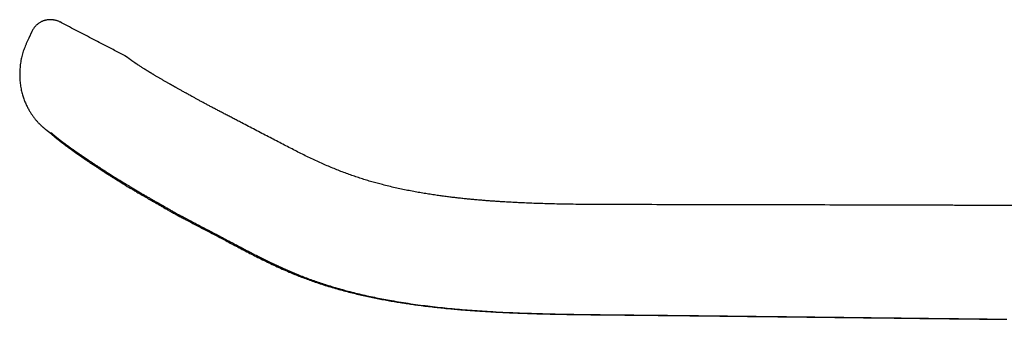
# Model space of a CAD drawing. Header units: millimetres. Extents: x 8 to 750, y 12 to 485.
# Tile 1 of 30: x 30 to 98, y 464 to 485. Entities that reach past the tile are written whole.
import ezdxf

# ---------------------------------------------------------------- set-up
doc = ezdxf.new("R2010")
doc.units = ezdxf.units.MM

msp = doc.modelspace()

# ---------------------------------------------------------------- linework, layer by layer
at = {"color": 7, "linetype": 'Continuous', "lineweight": 30}
for p, q in [((32.574, 484.423), (32.574, 484.422)), ((30.609, 483.756), (30.398, 483.302)), ((30.608, 483.756), (30.608, 483.757)), ((30.399, 483.301), (30.399, 483.301)), ((37.02, 482.112), (37.018, 482.112)), ((37.574, 481.73), (37.588, 481.719)), ((45.122, 477.46), (45.127, 477.458))]:
    msp.add_line(p, q, dxfattribs=at)
for points, knots in [([(32.573, 484.423), (32.55, 484.435), (32.506, 484.457), (32.437, 484.485), (32.37, 484.509), (32.305, 484.528), (32.243, 484.544), (32.185, 484.557), (32.13, 484.566), (32.081, 484.573), (32.037, 484.577), (31.998, 484.58), (31.961, 484.582), (31.925, 484.583), (31.891, 484.584), (31.859, 484.583), (31.832, 484.582), (31.808, 484.581), (31.782, 484.579), (31.749, 484.576), (31.711, 484.572), (31.668, 484.566), (31.618, 484.557), (31.563, 484.545), (31.502, 484.529), (31.436, 484.508), (31.365, 484.481), (31.293, 484.449), (31.22, 484.411), (31.147, 484.367), (31.072, 484.316), (30.998, 484.258), (30.924, 484.193), (30.851, 484.12), (30.782, 484.039), (30.717, 483.951), (30.657, 483.858), (30.624, 483.791), (30.607, 483.757)], [0, 0, 0, 0, 0.043214, 0.083858, 0.121831, 0.157051, 0.189454, 0.218994, 0.24565, 0.269426, 0.288313, 0.304977, 0.319994, 0.334799, 0.349489, 0.36345, 0.373696, 0.382302, 0.393083, 0.406326, 0.421868, 0.439726, 0.459971, 0.482954, 0.508282, 0.536383, 0.567109, 0.600317, 0.632638, 0.666955, 0.703219, 0.741353, 0.781248, 0.822752, 0.865664, 0.909727, 0.954628, 1, 1, 1, 1]), ([(37.018, 482.113), (36.768, 482.242), (36.152, 482.562), (35.17, 483.072), (34.068, 483.645), (33.202, 484.096), (32.703, 484.356), (32.574, 484.424)], [0, 0, 0, 0, 0.168967, 0.415143, 0.663028, 0.912623, 1, 1, 1, 1]), ([(30.398, 483.302), (30.369, 483.24), (30.312, 483.117), (30.23, 482.934), (30.152, 482.752), (30.081, 482.571), (30.018, 482.39), (29.964, 482.211), (29.917, 482.032), (29.876, 481.847), (29.841, 481.655), (29.813, 481.459), (29.792, 481.265), (29.777, 481.076), (29.77, 480.891), (29.769, 480.71), (29.774, 480.525), (29.786, 480.336), (29.806, 480.144), (29.832, 479.959), (29.863, 479.781), (29.9, 479.61), (29.941, 479.447), (29.986, 479.291), (30.034, 479.143), (30.085, 479.002), (30.137, 478.869), (30.191, 478.742), (30.248, 478.619), (30.308, 478.499), (30.37, 478.382), (30.431, 478.274), (30.491, 478.174), (30.549, 478.082), (30.604, 478), (30.656, 477.925), (30.705, 477.857), (30.753, 477.792), (30.8, 477.731), (30.853, 477.665), (30.911, 477.595), (30.974, 477.523), (31.035, 477.456), (31.087, 477.401), (31.13, 477.356), (31.166, 477.32), (31.2, 477.286), (31.234, 477.254), (31.266, 477.223), (31.297, 477.194), (31.328, 477.166), (31.358, 477.139), (31.387, 477.113), (31.416, 477.088), (31.444, 477.065), (31.468, 477.044), (31.488, 477.028), (31.505, 477.014), (31.521, 477), (31.538, 476.987), (31.554, 476.974), (31.568, 476.963), (31.58, 476.953), (31.591, 476.945), (31.6, 476.938), (31.608, 476.932), (31.615, 476.926), (31.622, 476.921), (31.631, 476.914), (31.641, 476.906), (31.651, 476.898), (31.662, 476.89), (31.673, 476.881), (31.686, 476.872), (31.697, 476.863), (31.708, 476.855), (31.719, 476.847), (31.73, 476.839), (31.741, 476.83), (31.753, 476.822), (31.763, 476.814), (31.774, 476.806), (31.783, 476.799), (31.792, 476.793), (31.8, 476.787), (31.808, 476.781), (31.817, 476.774), (31.827, 476.767), (31.836, 476.76), (31.846, 476.753), (31.854, 476.747), (31.86, 476.743), (31.865, 476.739), (31.869, 476.737), (31.872, 476.734), (31.875, 476.732), (31.878, 476.729), (31.883, 476.727), (31.888, 476.723), (31.895, 476.717), (31.904, 476.711), (31.913, 476.704), (31.923, 476.697), (31.935, 476.689), (31.947, 476.68), (31.961, 476.67), (31.976, 476.66), (31.992, 476.648), (32.01, 476.635), (32.022, 476.626), (32.029, 476.621)], [0, 0, 0, 0, 0.017195, 0.034105, 0.050721, 0.067044, 0.083089, 0.098868, 0.114381, 0.129623, 0.146705, 0.163419, 0.179757, 0.195715, 0.211291, 0.226482, 0.241285, 0.258066, 0.274322, 0.290055, 0.305268, 0.319965, 0.334144, 0.347808, 0.360957, 0.373592, 0.385714, 0.397324, 0.408422, 0.420247, 0.431432, 0.441982, 0.451896, 0.461179, 0.469834, 0.477421, 0.484618, 0.491628, 0.498461, 0.505124, 0.514313, 0.523204, 0.531827, 0.540211, 0.545687, 0.551082, 0.55641, 0.561682, 0.566936, 0.572548, 0.578669, 0.585336, 0.592574, 0.600404, 0.608662, 0.616684, 0.623975, 0.631201, 0.638817, 0.646849, 0.655299, 0.664075, 0.670539, 0.676447, 0.681799, 0.686596, 0.690839, 0.694892, 0.701468, 0.708495, 0.715974, 0.724023, 0.732728, 0.74209, 0.75213, 0.760125, 0.768571, 0.777467, 0.786813, 0.796161, 0.804763, 0.812787, 0.820234, 0.827104, 0.833502, 0.840106, 0.847038, 0.854299, 0.862256, 0.870259, 0.877377, 0.880861, 0.884063, 0.886984, 0.889624, 0.891982, 0.894211, 0.896882, 0.901368, 0.906794, 0.913161, 0.920469, 0.927788, 0.935857, 0.944675, 0.954243, 0.964559, 0.975624, 0.987438, 1, 1, 1, 1]), ([(37.575, 481.732), (37.567, 481.738), (37.552, 481.749), (37.531, 481.765), (37.511, 481.779), (37.493, 481.793), (37.476, 481.805), (37.461, 481.816), (37.446, 481.827), (37.433, 481.836), (37.42, 481.845), (37.409, 481.854), (37.4, 481.861), (37.391, 481.867), (37.385, 481.872), (37.379, 481.875), (37.374, 481.879), (37.37, 481.882), (37.367, 481.884), (37.362, 481.887), (37.357, 481.892), (37.35, 481.896), (37.344, 481.901), (37.337, 481.905), (37.331, 481.91), (37.324, 481.915), (37.317, 481.92), (37.309, 481.926), (37.301, 481.931), (37.294, 481.937), (37.286, 481.942), (37.277, 481.948), (37.269, 481.954), (37.26, 481.961), (37.251, 481.967), (37.243, 481.972), (37.236, 481.977), (37.23, 481.981), (37.225, 481.985), (37.219, 481.989), (37.214, 481.993), (37.208, 481.996), (37.202, 482.001), (37.196, 482.005), (37.188, 482.01), (37.179, 482.016), (37.167, 482.024), (37.153, 482.033), (37.138, 482.043), (37.12, 482.054), (37.1, 482.066), (37.079, 482.078), (37.056, 482.091), (37.038, 482.101), (37.028, 482.107), (37.026, 482.108)], [0, 0, 0, 0, 0.035434, 0.06914, 0.101119, 0.13137, 0.159893, 0.186687, 0.211753, 0.237327, 0.260809, 0.282198, 0.301493, 0.318694, 0.33143, 0.342711, 0.352538, 0.36091, 0.367828, 0.373696, 0.388198, 0.403895, 0.416583, 0.429956, 0.444016, 0.458974, 0.475806, 0.494632, 0.510823, 0.528246, 0.546901, 0.566788, 0.587907, 0.609939, 0.632423, 0.652787, 0.671033, 0.687159, 0.701165, 0.714158, 0.727142, 0.741414, 0.755677, 0.769929, 0.784888, 0.801505, 0.819793, 0.839757, 0.861404, 0.884738, 0.909763, 0.93599, 0.963855, 0.99336, 1, 1, 1, 1]), ([(45.124, 477.463), (45.026, 477.513), (44.834, 477.612), (44.55, 477.759), (44.274, 477.903), (44.006, 478.042), (43.748, 478.177), (43.5, 478.308), (43.262, 478.433), (43.031, 478.556), (42.808, 478.675), (42.592, 478.79), (42.383, 478.902), (42.184, 479.01), (41.993, 479.114), (41.823, 479.207), (41.673, 479.289), (41.542, 479.361), (41.416, 479.431), (41.296, 479.497), (41.182, 479.56), (41.074, 479.621), (40.972, 479.677), (40.878, 479.73), (40.793, 479.778), (40.716, 479.821), (40.653, 479.856), (40.603, 479.884), (40.566, 479.905), (40.535, 479.923), (40.514, 479.935), (40.499, 479.944), (40.487, 479.95), (40.473, 479.959), (40.455, 479.969), (40.43, 479.983), (40.398, 480.001), (40.359, 480.023), (40.317, 480.047), (40.273, 480.072), (40.227, 480.098), (40.17, 480.131), (40.099, 480.172), (40.016, 480.22), (39.932, 480.268), (39.847, 480.317), (39.763, 480.366), (39.676, 480.417), (39.588, 480.468), (39.503, 480.518), (39.417, 480.569), (39.332, 480.619), (39.249, 480.668), (39.174, 480.712), (39.106, 480.753), (39.046, 480.789), (38.991, 480.822), (38.948, 480.848), (38.911, 480.87), (38.879, 480.89), (38.844, 480.911), (38.807, 480.933), (38.767, 480.957), (38.725, 480.983), (38.681, 481.01), (38.64, 481.035), (38.604, 481.058), (38.575, 481.075), (38.55, 481.091), (38.53, 481.103), (38.513, 481.113), (38.501, 481.121), (38.49, 481.128), (38.48, 481.134), (38.468, 481.142), (38.453, 481.151), (38.435, 481.162), (38.399, 481.185), (38.345, 481.219), (38.276, 481.262), (38.206, 481.306), (38.137, 481.351), (38.07, 481.394), (38.009, 481.434), (37.96, 481.466), (37.921, 481.492), (37.89, 481.513), (37.862, 481.532), (37.836, 481.549), (37.813, 481.565), (37.793, 481.579), (37.775, 481.591), (37.76, 481.602), (37.748, 481.61), (37.74, 481.616), (37.731, 481.622), (37.722, 481.628), (37.712, 481.635), (37.7, 481.643), (37.688, 481.652), (37.676, 481.661), (37.662, 481.671), (37.648, 481.681), (37.634, 481.691), (37.62, 481.701), (37.605, 481.712), (37.596, 481.719), (37.591, 481.723)], [0, 0, 0, 0, 0.025303, 0.049896, 0.073822, 0.097108, 0.119753, 0.141371, 0.162373, 0.182766, 0.202557, 0.2221, 0.241026, 0.259333, 0.277017, 0.294079, 0.307048, 0.319633, 0.331835, 0.343586, 0.354682, 0.365723, 0.376015, 0.385557, 0.394349, 0.402391, 0.409684, 0.414086, 0.418146, 0.4215, 0.42399, 0.425113, 0.426277, 0.427832, 0.42978, 0.432119, 0.435898, 0.440239, 0.444847, 0.449714, 0.454839, 0.460224, 0.469208, 0.478831, 0.489094, 0.498796, 0.509008, 0.519729, 0.530956, 0.542081, 0.552659, 0.564843, 0.57621, 0.586763, 0.5965, 0.605421, 0.613526, 0.620814, 0.625445, 0.630452, 0.635968, 0.641993, 0.648525, 0.655566, 0.663116, 0.671173, 0.677094, 0.682312, 0.686825, 0.690632, 0.693735, 0.696133, 0.697691, 0.699652, 0.702086, 0.704993, 0.708373, 0.712226, 0.726941, 0.74177, 0.756713, 0.774671, 0.792147, 0.809168, 0.826098, 0.836755, 0.847398, 0.857736, 0.867682, 0.877208, 0.885573, 0.893464, 0.901685, 0.905762, 0.909968, 0.914305, 0.918941, 0.924213, 0.930129, 0.936691, 0.943899, 0.951756, 0.960262, 0.969249, 0.978867, 0.989117, 1, 1, 1, 1]), ([(117.078, 471.623), (116.877, 471.624), (116.477, 471.625), (115.882, 471.626), (115.296, 471.627), (114.719, 471.629), (114.151, 471.63), (113.603, 471.631), (113.075, 471.633), (112.565, 471.634), (112.063, 471.635), (111.57, 471.636), (111.085, 471.637), (110.608, 471.638), (110.139, 471.639), (109.679, 471.641), (109.227, 471.642), (108.785, 471.643), (108.354, 471.644), (107.934, 471.645), (107.522, 471.646), (107.115, 471.647), (106.714, 471.648), (106.318, 471.649), (105.931, 471.65), (105.552, 471.651), (105.184, 471.651), (104.825, 471.652), (104.477, 471.653), (104.137, 471.654), (103.784, 471.655), (103.42, 471.656), (103.046, 471.657), (102.683, 471.658), (102.331, 471.658), (101.991, 471.659), (101.677, 471.66), (101.388, 471.661), (101.123, 471.661), (100.867, 471.662), (100.618, 471.663), (100.134, 471.664), (99.445, 471.666), (98.548, 471.668), (97.624, 471.67), (96.639, 471.673), (95.591, 471.675), (94.545, 471.678), (93.501, 471.681), (92.459, 471.683), (91.412, 471.686), (90.362, 471.689), (89.311, 471.691), (88.26, 471.694), (86.595, 471.699), (84.318, 471.705), (81.46, 471.712), (78.633, 471.72), (75.836, 471.722), (73.724, 471.724), (72.304, 471.726), (71.578, 471.727), (70.862, 471.729), (70.156, 471.732), (69.462, 471.736), (68.782, 471.742), (68.116, 471.751), (67.458, 471.762), (66.85, 471.776), (66.29, 471.791), (65.777, 471.807), (65.271, 471.825), (64.87, 471.842), (64.572, 471.855), (64.372, 471.865), (64.167, 471.875), (63.954, 471.886), (63.734, 471.899), (63.507, 471.912), (63.273, 471.926), (63.019, 471.943), (62.745, 471.961), (62.451, 471.983), (62.147, 472.006), (61.834, 472.032), (61.512, 472.06), (61.18, 472.09), (60.849, 472.122), (60.52, 472.157), (60.192, 472.193), (59.857, 472.231), (59.515, 472.274), (59.165, 472.319), (58.798, 472.37), (58.412, 472.427), (58.008, 472.491), (57.595, 472.56), (57.175, 472.636), (56.75, 472.718), (56.32, 472.806), (55.886, 472.901), (55.444, 473.004), (55.027, 473.108), (54.635, 473.212), (54.269, 473.315), (53.899, 473.424), (53.525, 473.54), (53.15, 473.663), (52.775, 473.793), (52.399, 473.93), (52.02, 474.074), (51.635, 474.228), (51.246, 474.391), (50.85, 474.563), (50.45, 474.744), (50.045, 474.933), (49.638, 475.13), (49.227, 475.333), (48.814, 475.544), (48.393, 475.761), (47.963, 475.983), (47.522, 476.212), (47.072, 476.446), (46.616, 476.684), (46.153, 476.925), (45.685, 477.168), (45.342, 477.346), (45.156, 477.443), (45.127, 477.458)], [0, 0, 0, 0, 0.008277, 0.016429, 0.024453, 0.032352, 0.040124, 0.047769, 0.054862, 0.061843, 0.068711, 0.075467, 0.08211, 0.088641, 0.09506, 0.101366, 0.10756, 0.113641, 0.119504, 0.125259, 0.130906, 0.136444, 0.141971, 0.147386, 0.152688, 0.157878, 0.162956, 0.167833, 0.172602, 0.177263, 0.181815, 0.187093, 0.192217, 0.197187, 0.202003, 0.206666, 0.211175, 0.21491, 0.218532, 0.222041, 0.225439, 0.228773, 0.241925, 0.253744, 0.265634, 0.279883, 0.294232, 0.308683, 0.322855, 0.337124, 0.351486, 0.365881, 0.380276, 0.394672, 0.409068, 0.44866, 0.488256, 0.526489, 0.564828, 0.603203, 0.613264, 0.623199, 0.633007, 0.642687, 0.65224, 0.661497, 0.670631, 0.679641, 0.688528, 0.695634, 0.70266, 0.709605, 0.716469, 0.719144, 0.721861, 0.72468, 0.727598, 0.730617, 0.733735, 0.736954, 0.740272, 0.744187, 0.748231, 0.752405, 0.756708, 0.761141, 0.765703, 0.770391, 0.774801, 0.779317, 0.783938, 0.788664, 0.793495, 0.79843, 0.803918, 0.809528, 0.815259, 0.82111, 0.827081, 0.833061, 0.839156, 0.845365, 0.851689, 0.856831, 0.862047, 0.867336, 0.872701, 0.878141, 0.883558, 0.889045, 0.894604, 0.900242, 0.906069, 0.911988, 0.918007, 0.924132, 0.93037, 0.936613, 0.942978, 0.949468, 0.956073, 0.962926, 0.969888, 0.976951, 0.984108, 0.991349, 0.998665, 1, 1, 1, 1]), ([(31.865, 476.739), (31.873, 476.732), (31.888, 476.717), (31.914, 476.694), (31.94, 476.67), (31.964, 476.647), (31.989, 476.625), (32.014, 476.603), (32.035, 476.584), (32.057, 476.564), (32.078, 476.546), (32.099, 476.527), (32.119, 476.51), (32.135, 476.497), (32.149, 476.485), (32.161, 476.474), (32.175, 476.463), (32.19, 476.449), (32.207, 476.436), (32.223, 476.422), (32.237, 476.41), (32.249, 476.401), (32.259, 476.392), (32.269, 476.384), (32.279, 476.375), (32.291, 476.366), (32.305, 476.354), (32.322, 476.341), (32.338, 476.327), (32.353, 476.315), (32.366, 476.305), (32.379, 476.295), (32.391, 476.285), (32.405, 476.274), (32.42, 476.262), (32.436, 476.249), (32.454, 476.235), (32.472, 476.22), (32.494, 476.204), (32.517, 476.185), (32.542, 476.165), (32.568, 476.146), (32.593, 476.126), (32.619, 476.106), (32.641, 476.089), (32.66, 476.075), (32.677, 476.061), (32.695, 476.047), (32.715, 476.032), (32.737, 476.016), (32.759, 475.999), (32.781, 475.982), (32.8, 475.968), (32.815, 475.956), (32.828, 475.946), (32.841, 475.937), (32.853, 475.928), (32.866, 475.918), (32.88, 475.907), (32.897, 475.894), (32.918, 475.879), (32.941, 475.862), (32.965, 475.844), (32.989, 475.826), (33.017, 475.805), (33.048, 475.783), (33.081, 475.758), (33.113, 475.734), (33.148, 475.709), (33.183, 475.683), (33.218, 475.658), (33.252, 475.633), (33.287, 475.608), (33.322, 475.582), (33.355, 475.559), (33.383, 475.538), (33.407, 475.521), (33.428, 475.506), (33.448, 475.492), (33.468, 475.477), (33.491, 475.46), (33.518, 475.441), (33.549, 475.419), (33.585, 475.394), (33.618, 475.37), (33.649, 475.348), (33.676, 475.329), (33.703, 475.31), (33.73, 475.291), (33.751, 475.276), (33.767, 475.265), (33.778, 475.257), (33.788, 475.25), (33.797, 475.244), (33.806, 475.237), (33.818, 475.229), (33.832, 475.219), (33.85, 475.206), (33.871, 475.192), (33.892, 475.178), (33.912, 475.163), (33.941, 475.143), (33.977, 475.118), (34.02, 475.088), (34.062, 475.059), (34.101, 475.032), (34.137, 475.007), (34.169, 474.985), (34.199, 474.965), (34.226, 474.946), (34.251, 474.929), (34.273, 474.914), (34.296, 474.898), (34.32, 474.882), (34.346, 474.864), (34.376, 474.843), (34.41, 474.82), (34.448, 474.795), (34.49, 474.766), (34.559, 474.72), (34.653, 474.656), (34.774, 474.575), (34.887, 474.5), (34.991, 474.431), (35.086, 474.368), (35.181, 474.305), (35.27, 474.247), (35.349, 474.195), (35.416, 474.152), (35.477, 474.112), (35.53, 474.077), (35.577, 474.047), (35.616, 474.022), (35.651, 473.999), (35.678, 473.982), (35.7, 473.968), (35.717, 473.957), (35.737, 473.944), (35.759, 473.93), (35.788, 473.912), (35.821, 473.89), (35.86, 473.865), (35.905, 473.837), (35.954, 473.805), (36.022, 473.762), (36.107, 473.708), (36.229, 473.631), (36.369, 473.543), (36.527, 473.445), (36.681, 473.349), (36.831, 473.257), (36.976, 473.168), (37.117, 473.082), (37.253, 472.999), (37.383, 472.921), (37.501, 472.85), (37.608, 472.786), (37.709, 472.726), (37.816, 472.663), (37.936, 472.592), (38.07, 472.513), (38.219, 472.425), (38.377, 472.333), (38.544, 472.237), (38.719, 472.136), (38.902, 472.031), (39.094, 471.921), (39.294, 471.806), (39.503, 471.686), (39.719, 471.561), (39.945, 471.432), (40.173, 471.303), (40.406, 471.172), (40.643, 471.042), (40.888, 470.91), (41.142, 470.776), (41.314, 470.686), (41.401, 470.64)], [0, 0, 0, 0, 0.004163, 0.009169, 0.014167, 0.018926, 0.0233, 0.027436, 0.031789, 0.035189, 0.039084, 0.043027, 0.046346, 0.049275, 0.051402, 0.053535, 0.055734, 0.058355, 0.061632, 0.064389, 0.066796, 0.068855, 0.070721, 0.07248, 0.074182, 0.076241, 0.078745, 0.082214, 0.085336, 0.08808, 0.090462, 0.09266, 0.095267, 0.097715, 0.100538, 0.103831, 0.107366, 0.111088, 0.114886, 0.120179, 0.125066, 0.129991, 0.135113, 0.140096, 0.144672, 0.147736, 0.150986, 0.154421, 0.158097, 0.162052, 0.166285, 0.170511, 0.173712, 0.176435, 0.178687, 0.180815, 0.18302, 0.185302, 0.187713, 0.190379, 0.194096, 0.198218, 0.202405, 0.206434, 0.210305, 0.216219, 0.221569, 0.226487, 0.231914, 0.238007, 0.243131, 0.248338, 0.253627, 0.258998, 0.264274, 0.268186, 0.271629, 0.274603, 0.277367, 0.280311, 0.283438, 0.287359, 0.291678, 0.296619, 0.302185, 0.305639, 0.309296, 0.313151, 0.316772, 0.319868, 0.321611, 0.323129, 0.324422, 0.32549, 0.326582, 0.328094, 0.330029, 0.33239, 0.335132, 0.337878, 0.340537, 0.343109, 0.348829, 0.354068, 0.35954, 0.364366, 0.368631, 0.372552, 0.376143, 0.379403, 0.382333, 0.384887, 0.387503, 0.390245, 0.393296, 0.396813, 0.400719, 0.405073, 0.409876, 0.415127, 0.428346, 0.441545, 0.454716, 0.464575, 0.474417, 0.484242, 0.494033, 0.501276, 0.507898, 0.513898, 0.519277, 0.52362, 0.527451, 0.530772, 0.533623, 0.535306, 0.536932, 0.538626, 0.540796, 0.543471, 0.54665, 0.550335, 0.554524, 0.559216, 0.564094, 0.573526, 0.582762, 0.597334, 0.61139, 0.624929, 0.637952, 0.650459, 0.662426, 0.673878, 0.684817, 0.695241, 0.703188, 0.711488, 0.720212, 0.729361, 0.740805, 0.75285, 0.765494, 0.778738, 0.792583, 0.807037, 0.822103, 0.837788, 0.854084, 0.870982, 0.888467, 0.906533, 0.924115, 0.942247, 0.960945, 0.980201, 1, 1, 1, 1]), ([(31.954, 476.73), (31.954, 476.73), (31.954, 476.73), (31.955, 476.73), (31.957, 476.728), (31.961, 476.725), (31.965, 476.721), (31.97, 476.716), (31.975, 476.712), (31.979, 476.708), (31.983, 476.705), (31.988, 476.701), (31.993, 476.696), (32, 476.691), (32.007, 476.684), (32.016, 476.676), (32.026, 476.668), (32.036, 476.659), (32.047, 476.65), (32.057, 476.641), (32.066, 476.633), (32.075, 476.625), (32.084, 476.617), (32.092, 476.61), (32.1, 476.603), (32.109, 476.595), (32.121, 476.585), (32.134, 476.574), (32.151, 476.559), (32.172, 476.541), (32.194, 476.523), (32.213, 476.506), (32.231, 476.491), (32.247, 476.478), (32.262, 476.466), (32.277, 476.453), (32.294, 476.44), (32.31, 476.426), (32.324, 476.415), (32.337, 476.405), (32.349, 476.395), (32.362, 476.384), (32.376, 476.373), (32.39, 476.362), (32.403, 476.351), (32.415, 476.342), (32.431, 476.329), (32.452, 476.313), (32.476, 476.294), (32.499, 476.276), (32.52, 476.259), (32.543, 476.242), (32.565, 476.225), (32.584, 476.21), (32.604, 476.195), (32.623, 476.181), (32.642, 476.166), (32.661, 476.152), (32.679, 476.138), (32.694, 476.127), (32.708, 476.116), (32.723, 476.105), (32.739, 476.093), (32.758, 476.079), (32.778, 476.064), (32.801, 476.047), (32.826, 476.028), (32.851, 476.009), (32.879, 475.989), (32.908, 475.967), (32.938, 475.945), (32.965, 475.926), (32.989, 475.908), (33.012, 475.891), (33.034, 475.875), (33.057, 475.858), (33.081, 475.841), (33.106, 475.822), (33.131, 475.804), (33.157, 475.786), (33.195, 475.759), (33.244, 475.723), (33.306, 475.679), (33.366, 475.635), (33.419, 475.598), (33.463, 475.567), (33.501, 475.54), (33.539, 475.513), (33.58, 475.484), (33.617, 475.458), (33.648, 475.436), (33.672, 475.42), (33.693, 475.405), (33.71, 475.393), (33.722, 475.384), (33.733, 475.377), (33.744, 475.37), (33.759, 475.359), (33.779, 475.345), (33.803, 475.328), (33.837, 475.305), (33.88, 475.275), (33.931, 475.24), (33.987, 475.201), (34.046, 475.161), (34.094, 475.127), (34.13, 475.103), (34.151, 475.089), (34.17, 475.076), (34.186, 475.065), (34.2, 475.055), (34.212, 475.047), (34.224, 475.039), (34.236, 475.031), (34.251, 475.02), (34.27, 475.008), (34.292, 474.993), (34.315, 474.977), (34.339, 474.961), (34.362, 474.945), (34.401, 474.919), (34.455, 474.882), (34.523, 474.837), (34.588, 474.793), (34.649, 474.753), (34.705, 474.715), (34.756, 474.681), (34.803, 474.65), (34.846, 474.621), (34.883, 474.597), (34.914, 474.576), (34.94, 474.559), (34.961, 474.545), (34.975, 474.536), (34.985, 474.529), (34.995, 474.523), (35.009, 474.513), (35.027, 474.501), (35.049, 474.487), (35.074, 474.471), (35.108, 474.448), (35.153, 474.419), (35.209, 474.382), (35.272, 474.341), (35.342, 474.296), (35.419, 474.246), (35.497, 474.195), (35.575, 474.145), (35.652, 474.095), (35.743, 474.037), (35.846, 473.971), (35.962, 473.898), (36.088, 473.818), (36.225, 473.731), (36.372, 473.639), (36.517, 473.549), (36.659, 473.46), (36.771, 473.392), (36.851, 473.342), (36.899, 473.313), (36.943, 473.286), (36.982, 473.262), (37.015, 473.242), (37.043, 473.225), (37.068, 473.209), (37.095, 473.193), (37.127, 473.174), (37.164, 473.151), (37.217, 473.119), (37.288, 473.076), (37.379, 473.021), (37.478, 472.961), (37.586, 472.897), (37.739, 472.805), (37.935, 472.689), (38.163, 472.555), (38.38, 472.428), (38.588, 472.308), (38.792, 472.19), (38.975, 472.085), (39.134, 471.993), (39.241, 471.932), (39.316, 471.889), (39.358, 471.865), (39.4, 471.841), (39.441, 471.818), (39.481, 471.795), (39.518, 471.774), (39.55, 471.755), (39.575, 471.741), (39.591, 471.732), (39.601, 471.726), (39.609, 471.721), (39.62, 471.715), (39.635, 471.707), (39.656, 471.695), (39.685, 471.678), (39.722, 471.657), (39.766, 471.632), (39.816, 471.603), (39.874, 471.57), (39.938, 471.533), (40.008, 471.493), (40.086, 471.449), (40.17, 471.401), (40.266, 471.347), (40.373, 471.286), (40.492, 471.22), (40.62, 471.149), (40.757, 471.073), (40.902, 470.995), (41.056, 470.913), (41.217, 470.827), (41.387, 470.737), (41.504, 470.676), (41.563, 470.645)], [0, 0, 0, 0, 0.00051, 0.004196, 0.008266, 0.011842, 0.015753, 0.019677, 0.022974, 0.025625, 0.027356, 0.029168, 0.031319, 0.033811, 0.036644, 0.039816, 0.043119, 0.046669, 0.050028, 0.053101, 0.055888, 0.058703, 0.061151, 0.063232, 0.06515, 0.067315, 0.06974, 0.072405, 0.07525, 0.07903, 0.082691, 0.086038, 0.088909, 0.091743, 0.093923, 0.096551, 0.099653, 0.102606, 0.104939, 0.106978, 0.109237, 0.111499, 0.113921, 0.1165, 0.119009, 0.121078, 0.122815, 0.127341, 0.132465, 0.135861, 0.139799, 0.144248, 0.148139, 0.151932, 0.155124, 0.158779, 0.162436, 0.165961, 0.169225, 0.172061, 0.174537, 0.17707, 0.180168, 0.183533, 0.18731, 0.191498, 0.196097, 0.200893, 0.205392, 0.211061, 0.216133, 0.220614, 0.224704, 0.228497, 0.231992, 0.235623, 0.23985, 0.243588, 0.247611, 0.251677, 0.255772, 0.265183, 0.274555, 0.283482, 0.291979, 0.297236, 0.302464, 0.307697, 0.313311, 0.31941, 0.322635, 0.325916, 0.328729, 0.330955, 0.332659, 0.333763, 0.334942, 0.337002, 0.339615, 0.342778, 0.346494, 0.352539, 0.358988, 0.365821, 0.373036, 0.380635, 0.383347, 0.385825, 0.388029, 0.389956, 0.391609, 0.392986, 0.39411, 0.395538, 0.397279, 0.399455, 0.402059, 0.404794, 0.407488, 0.41014, 0.41275, 0.420637, 0.428117, 0.435189, 0.441855, 0.44765, 0.453097, 0.458078, 0.462483, 0.466312, 0.469511, 0.472155, 0.474242, 0.475774, 0.476434, 0.477395, 0.478791, 0.480622, 0.482887, 0.485409, 0.488039, 0.493139, 0.498602, 0.504426, 0.511483, 0.518951, 0.526376, 0.533661, 0.540805, 0.54781, 0.558533, 0.568911, 0.578944, 0.592078, 0.604773, 0.617104, 0.629071, 0.640675, 0.644839, 0.64891, 0.65257, 0.655754, 0.658463, 0.660696, 0.662493, 0.664642, 0.667232, 0.670261, 0.673569, 0.680159, 0.687396, 0.695283, 0.703818, 0.713, 0.731438, 0.749583, 0.765534, 0.781254, 0.796721, 0.811789, 0.82227, 0.832535, 0.835717, 0.838878, 0.842017, 0.845113, 0.847915, 0.8509, 0.853311, 0.855148, 0.85641, 0.856909, 0.857413, 0.858213, 0.859312, 0.860709, 0.862954, 0.865696, 0.868935, 0.87267, 0.8769, 0.881626, 0.886847, 0.892562, 0.898772, 0.905478, 0.913576, 0.922297, 0.931642, 0.941615, 0.952221, 0.963255, 0.974898, 0.987147, 1, 1, 1, 1]), ([(32.004, 476.674), (32.004, 476.674), (32.004, 476.674), (32.005, 476.673), (32.007, 476.672), (32.009, 476.67), (32.012, 476.669), (32.015, 476.667), (32.019, 476.664), (32.023, 476.662), (32.027, 476.659), (32.033, 476.656), (32.039, 476.652), (32.046, 476.647), (32.053, 476.643), (32.057, 476.64), (32.059, 476.639)], [0, 0, 0, 0, 0.055051, 0.145934, 0.230883, 0.310079, 0.375236, 0.439455, 0.502736, 0.565742, 0.63348, 0.706984, 0.781569, 0.860571, 0.939178, 1, 1, 1, 1]), ([(41.4, 470.641), (41.584, 470.544), (41.949, 470.352), (42.494, 470.066), (43.034, 469.782), (43.567, 469.501), (44.06, 469.241), (44.515, 469.002), (44.934, 468.781), (45.357, 468.558), (45.786, 468.336), (46.22, 468.115), (46.662, 467.894), (47.111, 467.675), (47.57, 467.459), (48.039, 467.245), (48.483, 467.052), (48.898, 466.878), (49.282, 466.725), (49.666, 466.58), (50.047, 466.441), (50.459, 466.298), (50.903, 466.152), (51.378, 466.005), (51.848, 465.867), (52.314, 465.738), (52.773, 465.619), (53.223, 465.509), (53.665, 465.407), (54.102, 465.311), (54.536, 465.222), (54.967, 465.139), (55.395, 465.061), (55.818, 464.988), (56.235, 464.92), (56.646, 464.857), (57.053, 464.797), (57.489, 464.737), (57.954, 464.677), (58.448, 464.618), (58.934, 464.565), (59.411, 464.516), (59.878, 464.472), (60.335, 464.432), (60.782, 464.395), (61.221, 464.362), (61.68, 464.331), (62.157, 464.3), (62.652, 464.272), (63.138, 464.246), (63.613, 464.223), (64.079, 464.203), (64.535, 464.185), (64.982, 464.169), (65.419, 464.154), (65.846, 464.142), (66.265, 464.131), (66.674, 464.121), (67.047, 464.113), (67.384, 464.106), (67.686, 464.101), (67.983, 464.096), (68.275, 464.091), (68.565, 464.087), (68.879, 464.083), (69.221, 464.079), (69.592, 464.074), (69.971, 464.07), (70.359, 464.066), (70.752, 464.063), (71.151, 464.059), (71.555, 464.055), (71.968, 464.051), (72.391, 464.047), (72.826, 464.042), (73.271, 464.038), (73.726, 464.034), (74.188, 464.029), (74.66, 464.024), (75.14, 464.02), (75.629, 464.014), (76.127, 464.009), (76.635, 464.004), (77.151, 463.998), (77.677, 463.992), (78.212, 463.985), (78.756, 463.979), (79.328, 463.973), (79.929, 463.966), (80.558, 463.958), (81.199, 463.951), (81.85, 463.943), (82.491, 463.936), (83.122, 463.929), (83.742, 463.921), (84.371, 463.914), (85.008, 463.907), (85.655, 463.899), (86.31, 463.892), (86.997, 463.884), (87.715, 463.875), (88.467, 463.867), (89.229, 463.858), (90.003, 463.849), (90.787, 463.84), (91.581, 463.83), (92.387, 463.821), (93.203, 463.812), (94.03, 463.802), (94.862, 463.793), (95.7, 463.783), (96.544, 463.774), (97.398, 463.764), (97.97, 463.757), (98.258, 463.754)], [0, 0, 0, 0, 0.010729, 0.021349, 0.031865, 0.042249, 0.052564, 0.060681, 0.06885, 0.077086, 0.085401, 0.093807, 0.102314, 0.110935, 0.119679, 0.128559, 0.137568, 0.144707, 0.151854, 0.158941, 0.165923, 0.172825, 0.181503, 0.190067, 0.198522, 0.206856, 0.215062, 0.223, 0.230818, 0.238518, 0.246102, 0.253722, 0.261222, 0.268605, 0.275879, 0.28305, 0.29012, 0.297092, 0.305807, 0.31437, 0.322784, 0.331054, 0.339181, 0.347028, 0.354743, 0.362328, 0.369786, 0.378501, 0.387041, 0.39541, 0.403608, 0.411636, 0.419496, 0.42719, 0.434721, 0.442088, 0.449296, 0.456344, 0.463235, 0.46854, 0.473749, 0.478863, 0.483883, 0.488832, 0.493851, 0.5001, 0.506491, 0.513022, 0.519694, 0.526506, 0.533333, 0.540297, 0.547397, 0.554635, 0.562163, 0.569836, 0.577655, 0.585622, 0.593738, 0.602005, 0.610425, 0.619001, 0.627734, 0.636628, 0.645685, 0.654896, 0.664263, 0.673784, 0.684435, 0.695272, 0.706295, 0.717504, 0.728898, 0.739416, 0.750085, 0.760907, 0.77188, 0.783007, 0.794287, 0.805719, 0.818472, 0.831409, 0.844532, 0.85784, 0.871332, 0.88501, 0.898873, 0.91292, 0.927153, 0.94157, 0.95591, 0.970429, 0.985125, 1, 1, 1, 1]), ([(41.562, 470.646), (41.697, 470.575), (41.97, 470.432), (42.381, 470.216), (42.798, 469.997), (43.221, 469.775), (43.65, 469.549), (44.037, 469.345), (44.383, 469.163), (44.687, 469.003), (44.997, 468.84), (45.313, 468.673), (45.637, 468.504), (45.969, 468.333), (46.284, 468.171), (46.583, 468.021), (46.863, 467.882), (47.15, 467.742), (47.444, 467.602), (47.744, 467.461), (48.05, 467.321), (48.363, 467.182), (48.683, 467.043), (49.032, 466.897), (49.41, 466.746), (49.813, 466.592), (50.22, 466.444), (50.63, 466.302), (51.043, 466.166), (51.49, 466.027), (51.971, 465.885), (52.485, 465.743), (53.003, 465.609), (53.524, 465.483), (54.047, 465.365), (54.573, 465.254), (55.1, 465.151), (55.675, 465.047), (56.297, 464.942), (56.967, 464.839), (57.642, 464.745), (58.319, 464.659), (59, 464.581), (59.684, 464.511), (60.372, 464.449), (61.063, 464.393), (61.758, 464.343), (62.529, 464.294), (63.377, 464.248), (64.303, 464.206), (65.263, 464.171), (66.256, 464.141), (67.283, 464.118), (68.317, 464.1), (69.358, 464.086), (70.331, 464.075), (71.235, 464.067), (72.069, 464.058), (72.909, 464.05), (73.755, 464.042), (74.608, 464.034), (75.468, 464.025), (76.337, 464.016), (77.215, 464.006), (78.101, 463.996), (78.991, 463.985), (79.884, 463.975), (80.779, 463.964), (81.682, 463.954), (82.634, 463.943), (83.637, 463.931), (84.691, 463.919), (85.754, 463.907), (86.828, 463.894), (87.911, 463.881), (89.004, 463.869), (90.108, 463.856), (91.239, 463.843), (92.398, 463.829), (93.586, 463.816), (94.785, 463.802), (95.994, 463.788), (97.215, 463.774), (98.032, 463.765), (98.442, 463.76)], [0, 0, 0, 0, 0.00789, 0.015897, 0.024023, 0.032268, 0.04061, 0.049084, 0.054893, 0.060806, 0.066836, 0.072994, 0.079288, 0.085727, 0.09232, 0.097603, 0.102993, 0.108494, 0.114113, 0.119855, 0.125621, 0.131517, 0.137536, 0.143667, 0.151076, 0.158536, 0.165989, 0.173459, 0.180952, 0.188471, 0.197643, 0.206842, 0.216055, 0.22528, 0.234517, 0.243764, 0.253018, 0.262278, 0.273929, 0.28561, 0.297327, 0.309083, 0.32088, 0.332722, 0.344611, 0.356549, 0.368539, 0.380584, 0.396442, 0.412396, 0.428441, 0.446013, 0.463699, 0.4815, 0.49942, 0.517462, 0.531727, 0.54608, 0.560532, 0.575091, 0.589769, 0.604577, 0.619526, 0.634628, 0.649892, 0.665299, 0.680568, 0.695973, 0.711511, 0.727182, 0.745149, 0.763284, 0.781588, 0.800063, 0.818709, 0.837526, 0.856513, 0.875671, 0.895925, 0.916366, 0.936994, 0.957809, 0.978811, 1, 1, 1, 1])]:
    msp.add_open_spline(points, degree=3, knots=knots, dxfattribs=at)

doc.saveas('drawing.dxf')
